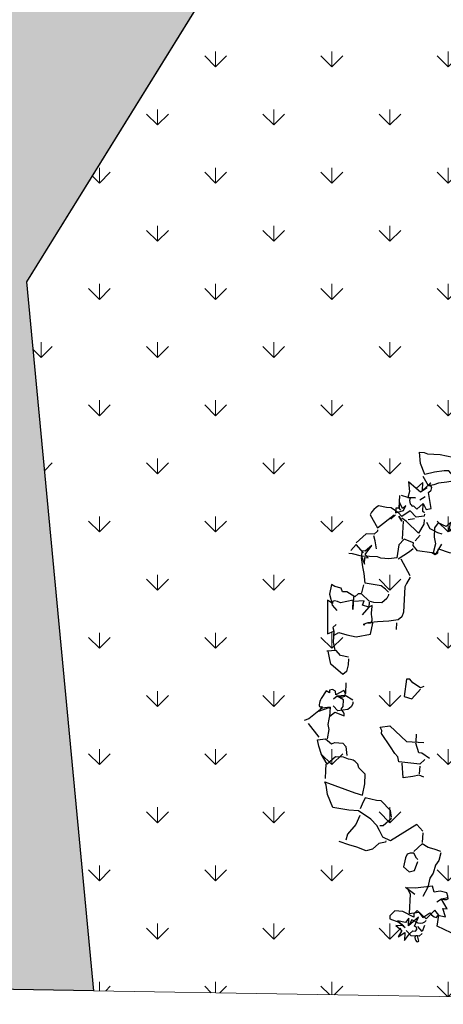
# Model space of a CAD drawing. Header units: millimetres. Extents: x 53645 to 137188, y 78097 to 135542.
# Tile 72 of 256: x 81108 to 83072, y 78396 to 82958. Entities that reach past the tile are written whole.
import ezdxf

# ---------------------------------------------------------------- set-up
doc = ezdxf.new("R2010")
doc.units = ezdxf.units.MM
doc.linetypes.add('CONTI', pattern=[0])
doc.layers.add('axis_dim', color=40, linetype='CONTI')
doc.layers.add('tree', color=67, linetype='Continuous')
doc.layers.add('GP-graas', color=94, linetype='Continuous', lineweight=9)
doc.layers.add('line 1 GP', color=90, linetype='Continuous', lineweight=0, plot=False)
doc.linetypes.add('ограждение1', pattern='A,6.35,-2.54,[133,ltypeshp.shx,S=2.54,R=0,X=-2.54,Y=0],-2.54,25.4', length=36.83)
pattern_1 = [(90, (91714.96, -74594.3), (-269.4077, 269.4077), [71.4375, -467.3779]), (45, (91714.96, -74594.3), (-269.4077, 269.4077), [71.4375, -309.5625]), (135, (91714.96, -74594.3), (-269.4077, -269.4077), [71.4375, -309.5625])]

# ---------------------------------------------------------------- blocks, each defined once
blk = doc.blocks.new('23233')
at = {"color": 0, "linetype": 'Continuous'}
for points in [[(604.6, 2796.5), (567.3, 2798.1), (535.4, 2808.8)], [(626.4, 2938.1), (613.1, 2944.2), (600.9, 2989.4), (579.8, 3003), (507.8, 2946.7), (532.1, 2885.5), (514.1, 2851.5), (454.8, 2891.7), (412.8, 2831.9), (389.4, 2846.9), (384.5, 2865), (329.1, 2819), (283.9, 2806.7), (249, 2828.3), (244.6, 2844.6), (292.1, 2876.8), (322.7, 2914.2)], [(411.6, 2872.3), (343.2, 2910), (355.4, 2864.9), (330, 2887.1), (286.8, 2867.6), (316.1, 2902.7), (271, 2890.5), (299.8, 2927.4), (269.6, 2959.9), (314.9, 2943.1), (302.7, 2988.2), (340, 2957.6), (363, 2944.4), (377.4, 2948.4), (387.1, 2941.3), (386.9, 2927.6), (377.5, 2919.3), (411.6, 2872.3)], [(412.5, 2969.4), (391.8, 2981.3), (346.6, 2969.1), (325.1, 2934.2)], [(382.8, 2978.9), (373.7, 2976.4), (369.1, 2979.1), (365.9, 2984), (365.2, 2993.5), (366.9, 3001.7), (370.9, 3008.6), (375.8, 3011.9), (384, 3010.2), (382.8, 2978.9)], [(435.5, 2927.2), (415.4, 2958.6), (397.4, 2924.7)], [(452.3, 2900.7), (440.4, 2909.1), (428.1, 2911.6), (414.9, 2910), (402.3, 2906.6), (371.1, 2878.8), (343.2, 2910)], [(604.7, 2767.5), (568.7, 2750), (532.4, 2747.9), (530.9, 2710.7), (428.9, 2700.5), (383.8, 2688.3), (392.1, 2729.4), (362.3, 2839.6), (419.4, 2843.4), (436.9, 2879.1), (482.6, 2860.5), (490.5, 2874.2), (502.1, 2889), (515.5, 2896.5), (524.9, 2883.5), (568.1, 2902.9), (562.2, 2852.9), (587.5, 2859.7), (567.3, 2798.1), (581.8, 2802), (594.4, 2805.4), (604.9, 2802.4), (607, 2787.5), (604.7, 2767.5)], [(419.2, 2736.7), (374.7, 2685.9)], [(620.6, 2529.4), (599.3, 2572.1), (573.9, 2594.4), (550.9, 2636.6), (526.8, 2661.1), (503.6, 2711.1), (461.9, 2757.9)], [(480.1, 2539.9), (474.8, 2530.7), (464.1, 2498.7), (444.2, 2493.4), (426, 2496.2), (411.6, 2513.6), (388.4, 2563.6), (415.4, 2600), (446.7, 2598.7), (477.2, 2550.7)], [(622.5, 2522.2), (587.5, 2501.1), (555.6, 2482.8), (524.4, 2454.9), (467, 2487.9)], [(541.5, 2391.7), (526.3, 2447.7)], [(543.9, 2382.7), (517.6, 2336.8), (345.7, 2398.9), (305.9, 2366.8), (295.8, 2325.3), (286.8, 2293.8), (260, 2249.7), (199.9, 2185), (143.9, 2169.9), (56.5, 2134.6), (41.7, 2053.1), (45.1, 1997.7), (42.7, 1977.7), (200.2, 2076.5), (242.4, 2099.6), (268.5, 2038.8), (283.7, 1982.8), (270, 1961.6), (255, 1938.2), (253.2, 1916.4), (242.6, 1898), (231.9, 1887.4), (218.4, 1879.8), (205.8, 1876.4), (179.8, 1857.8), (134.7, 1845.5), (77.3, 1878.5), (57.6, 1815), (51.8, 1765), (52.5, 1726.4), (100.1, 1729.6), (127.1, 1766), (148.9, 1764.1), (194.1, 1776.3), (207.3, 1799.3), (200.3, 1853.6)], [(318.6, 2391.6), (316.6, 2398.8), (275.8, 2399.4), (232.1, 2424.4), (193.1, 2425.5), (143.8, 2392.8), (101.5, 2369.7), (49.9, 2338.3)], [(201.6, 2214.5), (167.6, 2261.6), (107.3, 2305.4), (90.8, 2337.7)], [(382.3, 2263.4), (383.5, 2223), (341.7, 2155.5), (316.4, 2148.6), (254.3, 2120.2), (228.3, 2152), (211.9, 2176.6)], [(380.4, 2270.6), (323, 2303.6), (303.1, 2298.2)], [(617.9, 2073.1), (593.3, 2056.8), (554.7, 2056), (497.5, 2052.2), (511, 1966.7)], [(607.4, 2004.4), (595.2, 2049.5)], [(644.8, 1973.7), (610.3, 1993.5), (493.1, 1954.1), (493.2, 1925), (480, 1902.1), (463.1, 1856.8), (428.5, 1769.9), (433.3, 1751.8), (429.2, 1731.3), (485.8, 1736.9), (562.7, 1846.9), (660.3, 1873.3)], [(673.8, 1973.8), (636.5, 1932.7), (618.4, 1927.8), (613.2, 1868.3)], [(70.1, 1876.6), (60.3, 1912.7), (48.1, 1957.9)], [(627.3, 1815.9), (615.1, 1861)], [(65.9, 1712.6), (20.9, 1620.9)], [(159.8, 1573.2), (154.9, 1591.3), (131.1, 1650.7), (130.5, 1681.6), (109.1, 1732)], [(162.7, 1562.3), (165.2, 1553.3), (117.6, 1550.1), (28.2, 1593.8), (0, 1597.8)], [(265.6, 1475.8), (213.1, 1490.7), (217.2, 1468.5), (201.1, 1456.4), (183.8, 1455.6), (179.9, 1470.1), (162.5, 1455.7), (125, 1494), (119.4, 1500.2), (113.4, 1508.3), (109.1, 1516.8), (104.9, 1525.4), (105.2, 1531.3), (105.6, 1537.2), (110.5, 1540.5), (120, 1541.1), (96.4, 1563.8), (165.2, 1553.3), (150.5, 1607.5), (186.8, 1588.2), (236.1, 1620.9), (237.2, 1609.6), (236, 1599.6), (231.3, 1588.6), (226, 1579.4), (241.2, 1566.1), (251.5, 1528.2), (220.2, 1500.3), (236, 1506.5), (252.3, 1510.9), (264.6, 1508.4), (270.3, 1494.5), (265.6, 1475.8)], [(303.2, 1551.9), (300.3, 1562.7), (286.4, 1578.3), (263.9, 1589.7), (205, 1585.4), (185.2, 1551)], [(729.5, 1552.7), (709.5, 1555), (671.2, 1517.5), (658.5, 1492.8), (640.4, 1487.9), (604.5, 1584.8), (646.7, 1607.9), (707, 1564.1)], [(305.7, 1542.8), (267.3, 1505.3), (220.2, 1500.3), (195.5, 1513)], [(286.9, 1433.1), (270.3, 1494.5)], [(330.7, 1299.5), (321.4, 1333.8), (304, 1369.8), (279.2, 1382.5), (223.9, 1307.5), (224.1, 1270.7), (223.6, 1229.8)], [(333.7, 1288.7), (290.4, 1269.2), (270.7, 1234.8), (216.3, 1227.9)], [(303, 1086.5), (280.1, 1099.7), (281.9, 1121.5), (264.8, 1184.8), (263.4, 1232.9)], [(533.5, 1022.8), (513, 1027), (479.3, 1008.2), (495.1, 985.3), (430, 975.4), (417.8, 1020.6), (431.9, 968.2), (354.8, 966.7), (340.5, 955.1), (322.9, 948.4), (311.1, 949.1), (307.6, 961.8), (283.6, 935.9), (242.7, 1130.3), (281.9, 1121.5), (275.1, 1146.8), (308.9, 1136.6), (351.1, 1159.6), (403.3, 1181.5), (489.5, 1185.4), (515.6, 1124.6), (488.5, 1117.3), (501.7, 1118.9), (510.4, 1115.4), (516.4, 1107.4), (517.1, 1097.9), (518.7, 1084.7), (519.8, 1073.4), (521.4, 1060.3), (526.1, 1049.9), (533.5, 1022.8)], [(653.6, 1152.2), (643.3, 1190.1)], [(787.6, 907.3), (759.8, 938.6), (745.4, 956), (706.8, 1098.7), (690.5, 1123.4), (665.7, 1136.1), (610.4, 1132.8), (545.2, 1122.9), (488.5, 1117.3), (458.5, 1120.8)], [(458.5, 1120.8), (467.6, 1123.2), (458.5, 1120.8)], [(520.3, 999.9), (513, 1027), (464.6, 1062.4)], [(642.9, 976.8), (640.9, 984), (627, 999.6), (592.6, 1019.4), (547.4, 1007.2), (522.2, 992.6), (487.3, 942.5), (469.3, 937.6), (444.5, 950.3), (406.2, 912.8), (380.9, 905.9), (377.2, 883.6), (343, 866.6), (326.1, 850.4), (303.7, 904.5), (303.6, 933.5), (305.2, 970.8), (324.5, 1007)], [(437.3, 948.3), (417.8, 1020.6)], [(510.5, 892.5), (489.3, 935.3)], [(645.8, 965.9), (632.1, 944.8), (609.9, 919.4), (522.5, 884.1), (528.1, 827.5), (528.8, 788.9), (532.7, 731.8)], [(790.1, 898.3), (758.5, 792.8)], [(1133.2, 661.5), (1089.2, 688.3), (1068.6, 692.5), (1090.5, 640.3), (1057.9, 660.5), (1017.6, 630.2), (989.9, 653.8), (975.8, 706.2), (976.4, 747), (951.4, 796.5), (970.7, 803.7), (977.1, 801.5), (980.1, 790.7), (987.1, 779), (1043.6, 813.7), (1072.5, 821.5), (1102.6, 818), (1108.8, 751.8), (1133.2, 661.5)], [(1010.7, 756.3), (959.8, 808.5), (944.1, 794.5), (863, 764.9), (845.5, 729.1), (849.9, 712.8), (800.6, 680.1), (764.2, 707.1), (735.1, 778.8), (688, 773.8), (642.9, 761.6), (624.9, 749), (534.6, 724.6), (485.1, 699.6), (465.3, 694.2)], [(607.7, 676.5), (562.3, 701), (542.4, 695.7), (534.6, 724.6), (542.3, 775.1), (552.5, 737.2), (570.6, 742), (557.4, 719.1), (607.7, 676.5)], [(840.6, 747.2), (815.9, 759.9), (742.2, 788.4)], [(550.3, 709.4), (517.4, 652), (481, 679)], [(629.9, 701.9), (633.1, 654.2), (631.9, 622.9)], [(898.2, 677.5), (861.9, 704.5)], [(1025.8, 700.3), (1002.5, 686.2), (962.7, 654.2), (952.6, 612.7)], [(659.2, 593.5), (657.3, 600.7), (634.3, 613.9), (589.2, 601.7), (520.3, 641.2)], [(817.1, 576), (789.7, 677.2)], [(940.7, 592), (933.4, 619.1), (890.3, 663.7), (837, 581.4), (814.3, 557.8)], [(948.5, 563.1), (945.6, 573.9), (898.5, 569), (871.6, 524.9), (817.2, 547), (804, 524), (766.2, 484.7), (739.1, 477.4), (695.9, 458), (679, 463.1), (662.9, 472.3), (647.7, 485.6), (636.5, 498.1), (662.2, 582.6), (774, 527.5)], [(781.2, 529.5), (749.1, 548), (781.2, 529.5)], [(799.1, 542.1), (809.9, 574.1), (799.1, 542.1)], [(886.5, 577.4), (848.4, 574.8)], [(1024.5, 389.8), (967.1, 422.7), (979.3, 377.5), (933.4, 403.9), (898, 355.6), (891.9, 414), (873.6, 445.9), (918.8, 458.1), (891.7, 450.8), (884.3, 456.5), (880, 465.1), (879.4, 474.6), (880.6, 484.6), (884.5, 491.5), (886.7, 497.9), (891.6, 501.2), (897.5, 500.8), (910.7, 523.8), (956.1, 499.2), (964.9, 538.4), (993.9, 538.5), (997.1, 490.9), (998.5, 442.8), (1016.9, 432.3), (1024.4, 418.8), (1021.4, 408.3), (1008.7, 404.9), (1024.5, 389.8)], [(951, 554.1), (943.9, 544.4), (956.1, 499.2)], [(761.3, 502.8), (761.3, 502.8), (761.3, 502.8), (761.3, 502.8), (761.3, 502.8)], [(852.3, 488.6), (829.4, 501.8), (820.6, 462.6), (811.3, 496.9), (791.5, 491.6), (784.1, 518.7), (833.7, 514.6), (852.3, 488.6)], [(817.4, 510.2), (811.3, 496.9), (830.9, 424.7)], [(975.4, 463.7), (941.1, 475.8)], [(918.8, 458.1), (873.6, 445.9), (839.9, 427.1)], [(998.6, 413.8), (953.3, 430.6), (933.4, 403.9)], [(1158.4, 389.1), (1153.5, 407.2), (1117.2, 405.1), (1069.6, 402), (1039.6, 405.5), (1008.7, 404.9), (988.6, 343.2)], [(1349.4, 371), (1337.9, 377.6), (1333.1, 395.6), (1310.1, 408.8), (1161.3, 378.3), (1143.4, 344.4), (1116.3, 337), (1059.1, 333.2), (1000.5, 334.8), (990.1, 266.1), (998.1, 200.4), (1025.2, 207.7), (1041.3, 219.8), (1113.6, 239.4), (1182.9, 269.7), (1168.8, 322.1), (1174.6, 372.2)]]:
    blk.add_lwpolyline(points, dxfattribs=at)

msp = doc.modelspace()

# ---------------------------------------------------------------- hatches: boundary and pattern name
at = {"layer": 'GP-graas', "ltscale": 100}
h = msp.add_hatch(dxfattribs=at)
h.set_pattern_fill('GRASS', color=256, scale=15)
h.set_pattern_definition(pattern_1)
h.paths.add_polyline_path([(73026, 96352.8), (77926, 96352.8), (77926, 95352.8), (89486.2, 95352.8), (91055.3, 97732.8), (59227.9, 97196.4), (55227.9, 78896.4), (81450.5, 78459.4), (81139.4, 81744.2), (83067.3, 84852.8), (80101, 84852.8), (80100.6, 83702.8), (59350.8, 83702.8), (59350.8, 84702.8), (59350.8, 85002.8), (59350.8, 85302.8), (59350.8, 85602.8), (59350.8, 89827.7), (59350.8, 94352.8), (61350.8, 94352.8), (61350.8, 95352.8), (73026, 95352.8)])
h = msp.add_hatch(dxfattribs=at)
h.set_pattern_fill('GRASS', color=256, scale=15)
h.set_pattern_definition(pattern_1)
h.paths.add_polyline_path([(83067.3, 84852.8), (85849.5, 83147.6), (85327.8, 82296.4), (85227.9, 78396.4), (81450.5, 78459.4), (81139.4, 81744.2)])

# ---------------------------------------------------------------- linework, layer by layer
at = {"layer": 'axis_dim', "color": 7, "linetype": 'ограждение1', "lineweight": 30, "ltscale": 100}
msp.add_lwpolyline([(83373.9, 85347.1), (81139.4, 81744.2), (81450.5, 78459.4), (55227.9, 78896.4), (59227.9, 97196.4), (91055.3, 97732.8), (87649.5, 92241.3)], dxfattribs=at)
at = {"layer": 'line 1 GP', "ltscale": 100}
for points in [[(73026, 96202.8), (77926, 96202.8), (77926, 95352.8), (89486.2, 95352.8), (91055.3, 97732.8), (59227.9, 97196.4), (55227.9, 78896.4), (81450.5, 78459.4), (81139.4, 81744.2), (83067.3, 84852.8), (80101, 84852.8), (80100.6, 83702.8), (59350.8, 83702.8), (59350.8, 84702.8), (59350.8, 85002.8), (59350.8, 85302.8), (59350.8, 85602.8), (59350.8, 89827.7), (59350.8, 94352.8), (61350.8, 94352.8), (61350.8, 95352.8), (73026, 95352.8)], [(83067.3, 84852.8), (85849.5, 83147.6), (85327.8, 82296.4), (85227.9, 78396.4), (81450.5, 78459.4), (81139.4, 81744.2), (83067.3, 84852.8)]]:
    msp.add_lwpolyline(points, close=True, dxfattribs=at)

# ---------------------------------------------------------------- block references
at = {"layer": 'tree', "xscale": -0.7875, "yscale": 0.7875, "zscale": 0.7875, "rotation": 192.2479319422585}
msp.add_blockref('23233', (82160.3, 80941.5), dxfattribs=at)

doc.saveas('drawing.dxf')
